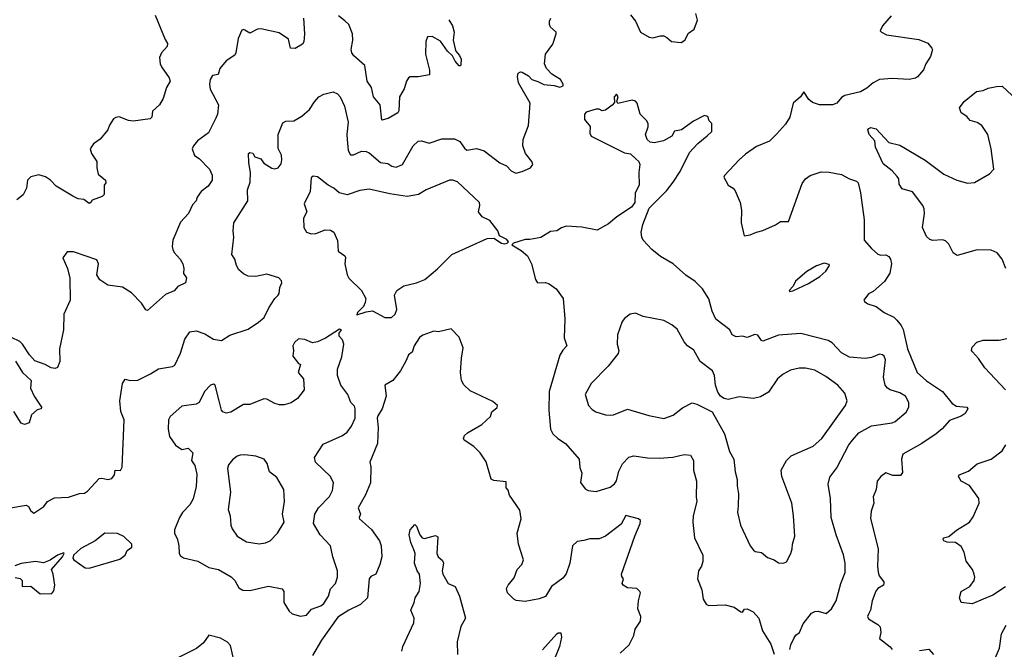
# Model space of a CAD drawing. Extents: x 1933546 to 2138868, y 524910 to 667279.
# Tile 142 of 256: x 2034554 to 2040808, y 568727 to 572725. Entities that reach past the tile are written whole.
import ezdxf

# ---------------------------------------------------------------- set-up
doc = ezdxf.new("R2010")
doc.units = 0

msp = doc.modelspace()

# ---------------------------------------------------------------- linework, layer by layer
at = {"layer": '0CON10XD'}
for points in [[(2038435, 572755.7), (2038465.4, 572715.4), (2038498, 572645), (2038553.2, 572613.2), (2038575, 572610), (2038625, 572622.5), (2038645, 572621.4), (2038665, 572612.5), (2038695, 572585.8), (2038755, 572580.5), (2038778.1, 572595), (2038801.5, 572638.5), (2038838, 572665), (2038858.8, 572721.2), (2038848.1, 572765)], [(2036356.9, 572735), (2036364.1, 572634.1), (2036360, 572585), (2036350.3, 572569.7), (2036305, 572541.2), (2036275, 572543.3), (2036260.7, 572600.7), (2036201.7, 572641.7), (2036085, 572666), (2036064.2, 572665.8), (2036015, 572638.8), (2035985, 572658.8), (2035975, 572662.5), (2035965, 572657.5), (2035941.2, 572605), (2035927.5, 572515), (2035920, 572500), (2035865, 572464), (2035825.5, 572414.5), (2035815, 572376.7), (2035779.3, 572370.7), (2035764.2, 572345.8), (2035760, 572315), (2035764.3, 572284.3), (2035817.1, 572185), (2035810.6, 572125), (2035800.4, 572099.6), (2035753, 572007), (2035684, 571955), (2035658, 571925), (2035650, 571905), (2035665, 571862.5), (2035693.9, 571843.9), (2035760, 571775), (2035777, 571737), (2035777.5, 571705), (2035752.1, 571667.9), (2035706.7, 571635), (2035681.7, 571598.3), (2035675.8, 571574.2), (2035651.2, 571548.8), (2035626.7, 571495), (2035575, 571438.8), (2035527.1, 571325), (2035522.5, 571285), (2035526.2, 571265), (2035535.9, 571245.9), (2035574.2, 571205), (2035590, 571175), (2035595.8, 571145), (2035593.6, 571113.6), (2035613.8, 571085), (2035606.7, 571055), (2035559.3, 571030.7), (2035535, 571002.5), (2035480.2, 570979.8), (2035365, 570877.5), (2035355, 570882.5), (2035327.8, 570925), (2035265, 570990.6), (2035206.7, 571026.7), (2035115, 571040), (2035062.8, 571072.8), (2035044.2, 571105), (2035054.3, 571175), (2035045, 571199.2), (2034895, 571251.2), (2034855, 571250), (2034827.5, 571212.5), (2034858.8, 571145), (2034873, 571083), (2034874.2, 570945), (2034834.5, 570855.5), (2034833.3, 570755), (2034807.8, 570635), (2034808.8, 570555), (2034793.6, 570516.4), (2034779.2, 570510.8), (2034755, 570514.2), (2034715, 570536.2), (2034649.5, 570559.5), (2034616.4, 570596.4), (2034572.5, 570665), (2034555, 570682.5), (2034503, 570707)], [(2035414.2, 572754.2), (2035478.3, 572598.3), (2035493.6, 572573.6), (2035490, 572555), (2035455.7, 572514.3), (2035442.9, 572485), (2035445.7, 572445), (2035454.3, 572425), (2035503.8, 572355), (2035510, 572335), (2035486.1, 572293.9), (2035465.5, 572224.5), (2035441.2, 572185), (2035396.7, 572145), (2035392.5, 572105), (2035383.6, 572096.4), (2035275, 572081.4), (2035245, 572085.7), (2035185, 572107.1), (2035165, 572104.3), (2035150.8, 572095), (2035124.6, 572055.4), (2035114.3, 572025), (2035065, 571967.1), (2035022.8, 571937.2), (2035002.5, 571905), (2035010.8, 571875), (2035044.2, 571825), (2035043.1, 571785), (2035052.5, 571745), (2035100, 571705), (2035101.7, 571688.3), (2035090, 571675), (2035090, 571615), (2035077, 571603), (2035015, 571580), (2035006.4, 571563.6), (2034995, 571557.5), (2034962.5, 571582.5), (2034925, 571587.1), (2034891.2, 571605), (2034785, 571667.5), (2034750, 571705), (2034717.2, 571727.2), (2034675, 571739.4), (2034625, 571728), (2034604.2, 571705), (2034597.1, 571655), (2034576.4, 571613.6), (2034535, 571582)], [(2035384.5, 570475.5), (2035435, 570508.6), (2035525, 570521.9), (2035539.7, 570530.3), (2035575, 570606.7), (2035603.7, 570696.3), (2035635, 570744), (2035675, 570748.6), (2035730.3, 570730.3), (2035785, 570695.7), (2035835, 570688.9), (2035888.1, 570721.9), (2036005, 570760.9), (2036070.8, 570805), (2036107.1, 570835), (2036135.8, 570895), (2036175.5, 570954.5), (2036196, 570975), (2036202.7, 570987.3), (2036206.2, 571025), (2036220, 571055), (2036217.1, 571067.1), (2036200, 571085), (2036125, 571108.1), (2036055, 571094.3), (2036005.8, 571095.8), (2035975, 571111.2), (2035945.7, 571135.7), (2035930.8, 571165), (2035920.8, 571205), (2035902.5, 571235), (2035914.2, 571345), (2035909.2, 571385), (2035914.4, 571435), (2036003.1, 571575), (2036001.8, 571645), (2036017.2, 571692.8), (2036021.1, 571755), (2036010, 571815), (2036007.5, 571875), (2036015, 571882.5), (2036035, 571877.5), (2036047.5, 571855), (2036085, 571841.2), (2036104.6, 571814.6), (2036155, 571783.1), (2036175, 571777.5), (2036195, 571783.3), (2036215, 571810), (2036219.2, 571835), (2036217.5, 571865), (2036196.7, 571906.7), (2036196.5, 571995), (2036225, 572070), (2036245, 572080), (2036295, 572083.3), (2036347, 572113), (2036395.5, 572154.5), (2036425.7, 572204.3), (2036455, 572236), (2036485, 572252.5), (2036545, 572267.5), (2036573.8, 572255), (2036590.8, 572235), (2036617.8, 572175), (2036641.5, 572075), (2036631.5, 571995), (2036634.5, 571964.5), (2036640.6, 571895), (2036655, 571866.2), (2036675, 571867.5), (2036725, 571890.9), (2036755, 571888.2), (2036775, 571878.9), (2036845, 571818.1), (2036892.5, 571812.5), (2036917.5, 571795), (2036945, 571789.2), (2036985.8, 571805), (2037054.3, 571925), (2037085, 571954.2), (2037105.5, 571955.5), (2037155, 571940), (2037235, 571968.8), (2037315, 571969.4), (2037350.7, 571950.7), (2037378.7, 571908.7), (2037395, 571896), (2037455, 571908.1), (2037505, 571892.9), (2037605, 571816.5), (2037646, 571796), (2037675, 571764.2), (2037705, 571750.6), (2037745, 571760), (2037798.6, 571785), (2037814.6, 571805), (2037808.1, 571825), (2037766.9, 571875), (2037750, 571925), (2037752.5, 571965), (2037786.7, 572053.3), (2037795.8, 572195), (2037722.9, 572325), (2037716, 572365), (2037721.2, 572385), (2037735, 572393.8), (2037745, 572392), (2037785, 572367.5), (2037806.2, 572345), (2037845, 572333.1), (2037882.4, 572312.4), (2037948.1, 572308.1), (2037985, 572296.2), (2038006.7, 572305), (2038006.7, 572315), (2037988.8, 572345), (2037935, 572378.8), (2037901.2, 572415), (2037887.5, 572445), (2037894, 572505), (2037940.7, 572569.3), (2037962.5, 572635), (2037962.5, 572645), (2037925, 572677.5), (2037918.8, 572695), (2037918.8, 572715), (2037928.8, 572735)], [(2037279.4, 572725), (2037304.3, 572685), (2037313.1, 572645), (2037308.2, 572595), (2037319.5, 572539.5), (2037324.4, 572524.4), (2037348.3, 572498.3), (2037357.5, 572475), (2037357.1, 572442.9), (2037355, 572432.5), (2037345, 572432.5), (2037321.1, 572461.1), (2037304, 572495), (2037270.8, 572525), (2037227.6, 572587.6), (2037175, 572618.8), (2037145, 572616.7), (2037134.1, 572585.9), (2037132, 572505), (2037157.5, 572405), (2037156.7, 572375), (2037085, 572362.9), (2037035, 572362), (2037023.8, 572355), (2037010.8, 572335), (2036995.8, 572285), (2036967.1, 572235), (2036962.9, 572147.1), (2036956.6, 572133.4), (2036895, 572097.5), (2036855, 572087.5), (2036844.6, 572184.6), (2036800.6, 572235), (2036789.2, 572295), (2036761.9, 572335), (2036745.6, 572435), (2036677.1, 572495), (2036664.4, 572515), (2036660.5, 572535), (2036670.9, 572595), (2036667.9, 572635), (2036645.2, 572695.2), (2036618.4, 572718.4), (2036579.4, 572749.4)], [(2040090.3, 572749.7), (2040034, 572685), (2040020, 572655), (2040027.5, 572645), (2040059.1, 572629.1), (2040265, 572600), (2040323.3, 572575), (2040348.8, 572545), (2040351.2, 572535), (2040339.5, 572490.5), (2040310, 572445), (2040295, 572407.5), (2040257.7, 572362.3), (2040245, 572353.3), (2040205, 572344.2), (2040095, 572351.1), (2040015, 572344.5), (2039975, 572324.4), (2039935, 572290), (2039895, 572266.9), (2039795, 572242.9), (2039775, 572230), (2039745.4, 572194.6), (2039716.2, 572183.8), (2039635, 572183.8), (2039589.1, 572199.1), (2039567.6, 572217.6), (2039535, 572266.7), (2039513.1, 572235), (2039468, 572195), (2039445.6, 572105), (2039417.9, 572062.1), (2039361.3, 571998.7)], [(2040817.5, 571145), (2040794.5, 571204.5), (2040763.8, 571245), (2040725, 571260.6), (2040635, 571264.3), (2040508.6, 571228.6), (2040482.9, 571245), (2040455, 571300), (2040435, 571320), (2040415, 571327.1), (2040355, 571322.9), (2040335, 571328.6), (2040315, 571348), (2040289.2, 571405), (2040300.6, 571495), (2040298.9, 571525), (2040290.6, 571545), (2040225, 571632.9), (2040160, 571650), (2040141.2, 571681.2), (2040137.5, 571715), (2040128.8, 571728.8), (2040095.8, 571765), (2040039.7, 571809.7), (2039989.2, 571915), (2039986.2, 571955), (2039950, 571995), (2039942.5, 572025), (2039947.5, 572035), (2039960.5, 572039.5), (2039995, 572031.2), (2040075, 571945.8), (2040145, 571927.5), (2040305, 571832.2), (2040425, 571743.3), (2040506.7, 571705), (2040575, 571687.1), (2040619.7, 571690.3), (2040715, 571746), (2040741.2, 571775), (2040725.8, 571904.2), (2040703.6, 571995), (2040665, 572052.9), (2040635, 572072.9), (2040591.2, 572085), (2040570.3, 572110.3), (2040535, 572133.8), (2040524, 572165), (2040554, 572205), (2040631.9, 572268.1), (2040673.3, 572275), (2040705, 572290), (2040758.3, 572301.7), (2040795, 572303.1), (2040948.9, 572158.9)], [(2039446.9, 568725), (2039452.9, 568755), (2039471.4, 568795), (2039485, 568818), (2039507.5, 568835), (2039531.3, 568888.7), (2039583.1, 568956.9), (2039605, 568968), (2039625, 568968.8), (2039676.4, 568953.6), (2039710, 568985), (2039740, 569035), (2039770, 569145), (2039797.5, 569215), (2039798.1, 569275), (2039787.6, 569327.6), (2039739.4, 569455), (2039708.5, 569565), (2039704.5, 569684.5), (2039689.4, 569775), (2039699.7, 569820.3), (2039745, 569880), (2039820.6, 570025), (2039843.1, 570055), (2039885, 570101.4), (2039965, 570145.6), (2040095, 570164.4), (2040115, 570174.4), (2040185, 570232), (2040202, 570265), (2040201.2, 570295), (2040181.2, 570335), (2040145, 570355.7), (2040083.9, 570373.9), (2040065.4, 570385.4), (2040051.1, 570405), (2040041.1, 570455), (2040054.2, 570565), (2040045, 570588.8), (2040035, 570598), (2040015, 570601.2), (2039965, 570580), (2039925, 570573.3), (2039825, 570582.5), (2039775, 570610.5), (2039715, 570674.2), (2039688.9, 570688.9), (2039515, 570732.7), (2039375, 570721.9), (2039275, 570683.8), (2039267, 570687), (2039242.7, 570722.7), (2039224.3, 570725.7), (2039175, 570708), (2039145, 570715.7), (2039105, 570711.4), (2039078.8, 570725), (2039065.8, 570755), (2038975, 570822.5), (2038952.5, 570875), (2038931.7, 570951.7), (2038891.2, 571015), (2038845, 571063.3), (2038785, 571102.5), (2038704.1, 571174.1), (2038625, 571222), (2038568.8, 571265), (2038515, 571324), (2038505.7, 571345), (2038501.9, 571375), (2038513.1, 571425), (2038552.8, 571527.2), (2038661.8, 571638.2), (2038705, 571692.5), (2038749.1, 571760.9), (2038808.9, 571881.1), (2038861.5, 571938.5), (2038921.7, 571988.3), (2038950, 572015), (2038950, 572065), (2038933, 572083), (2038925, 572110), (2038905, 572117.5), (2038835, 572080), (2038757.5, 572025), (2038713.4, 572016.6), (2038696.7, 571985), (2038644.2, 571955.8), (2038585, 571942.5), (2038558.3, 571948.3), (2038540, 571965), (2038530, 571995), (2038546.2, 572045), (2038545.8, 572065.8), (2038535.8, 572085.8), (2038496, 572125), (2038476.2, 572195), (2038465, 572208), (2038445, 572214.2), (2038353, 572193), (2038347.5, 572205), (2038356.1, 572236.1), (2038345, 572252.5), (2038330, 572235), (2038331.7, 572198.3), (2038318.3, 572181.7), (2038275, 572151.2), (2038255, 572146.7), (2038235, 572156), (2038216.6, 572156.6), (2038153.1, 572136.9), (2038141.9, 572125), (2038141.4, 572091.4), (2038177, 572047), (2038176, 572005), (2038184.4, 571984.4), (2038395, 571880), (2038435, 571874.2), (2038468.3, 571841.7), (2038486.2, 571825), (2038493.8, 571805), (2038486.7, 571755), (2038489.5, 571675), (2038464.2, 571625), (2038462, 571565), (2038441.2, 571535), (2038347.7, 571472.3), (2038295, 571428.8), (2038222.3, 571387.7), (2038125, 571407.1), (2038025, 571414.2), (2037995.8, 571404.2), (2037965.8, 571384.2), (2037925, 571380), (2037865, 571342), (2037795, 571328.8), (2037765, 571330), (2037690, 571305), (2037680, 571295), (2037739.7, 571259.7), (2037780, 571225), (2037806, 571175), (2037830, 571075), (2037843.6, 571053.6), (2037895, 571056.7), (2037918.3, 571048.3), (2037962.5, 571015), (2038006.7, 570955), (2038015.8, 570825), (2038012.5, 570705), (2038029.2, 570655), (2038003.2, 570626.8), (2037986, 570595), (2037917.5, 570365), (2037914.5, 570245), (2037925.7, 570125), (2037941.2, 570095), (2037973.3, 570065), (2038021.2, 570035), (2038107.1, 569935), (2038111.1, 569881.1), (2038124, 569845), (2038116.2, 569786.2), (2038145, 569746.7), (2038165.9, 569735.9), (2038215, 569730), (2038305, 569755.8), (2038332.6, 569777.4), (2038345, 569796.2), (2038360.7, 569859.3), (2038382.9, 569905), (2038423.7, 569946.3), (2038455, 569955.7), (2038542.4, 569942.4), (2038615, 569941.5), (2038703.6, 569946.4), (2038775, 569964.3), (2038815, 569960), (2038834.4, 569925), (2038834.4, 569865), (2038853.1, 569795), (2038850, 569695), (2038855.8, 569665), (2038831.4, 569575), (2038830, 569535), (2038840, 569435), (2038893.1, 569325), (2038893.3, 569285), (2038884.4, 569255.6), (2038866, 569225), (2038860, 569175), (2038886.2, 569105), (2038896.2, 569045), (2038914.1, 569014.1), (2038930, 569005), (2039035, 569009.2), (2039092.5, 568995), (2039135, 568964.2), (2039145, 568962.5), (2039158.8, 568981.2), (2039175, 568984.2), (2039214, 568965), (2039248.8, 568925), (2039272.5, 568845), (2039325, 568760), (2039347, 568697)], [(2039361.3, 571998.7), (2039316.2, 571953.8), (2039235, 571920), (2039165, 571871.4), (2039124.2, 571835), (2039030, 571735), (2039026.7, 571725), (2039054.2, 571674.2), (2039086.7, 571655), (2039098.3, 571638.3), (2039131.2, 571565), (2039138, 571515), (2039136.9, 571435), (2039155, 571353.3), (2039195, 571358), (2039235, 571376.2), (2039275, 571386), (2039355, 571422), (2039385.7, 571444.3), (2039436.9, 571443.1), (2039524.2, 571685), (2039544.6, 571715.4), (2039575, 571735.6), (2039645, 571758.9), (2039695, 571757.8), (2039775, 571741.9), (2039825, 571714.3), (2039869.7, 571699.7), (2039879.4, 571689.4), (2039895.5, 571625), (2039918.5, 571455), (2039919.2, 571325), (2039965, 571271.2), (2040005, 571236.2), (2040025, 571230), (2040055, 571231.2), (2040075, 571221.2), (2040086, 571205), (2040092.5, 571175), (2040080.8, 571115), (2040046.8, 571063.2), (2039975, 570999.2), (2039945, 570983.8), (2039916.7, 570945), (2039920, 570935), (2039941.2, 570921.2), (2039995, 570904.2), (2040046, 570865), (2040105.9, 570835.9), (2040126.5, 570816.5), (2040153.4, 570783.4), (2040165, 570758), (2040194.2, 570635), (2040254.4, 570485), (2040315, 570432.3), (2040415.8, 570365), (2040477.1, 570287.1), (2040505, 570271.2), (2040570, 570265), (2040576.7, 570255), (2040560, 570225), (2040535, 570206.7), (2040460.3, 570179.7), (2040413.3, 570126.7), (2040375.7, 570095), (2040285, 570033.5), (2040164.6, 569965.4), (2040154.3, 569935), (2040160.7, 569849.3), (2040148.3, 569831.7), (2040100.7, 569830.7), (2040055, 569848.8), (2040023.3, 569825), (2040001.2, 569795), (2039995, 569742.5), (2039975.6, 569695), (2039979.4, 569655), (2039962.5, 569605), (2039958.8, 569558.8), (2040006.2, 569366.2), (2040002.1, 569255), (2040006.7, 569216.7), (2040014.5, 569194.5), (2040042.5, 569155), (2040042.5, 569145), (2040040, 569135), (2040005, 569113.8), (2039992.8, 569097.2), (2039969.4, 569035), (2039959.2, 568975), (2039945, 568950), (2039940, 568935), (2039945, 568920), (2040005, 568885.8), (2040019.1, 568869.1), (2040023.3, 568835), (2040016.2, 568795), (2040082.7, 568742.7), (2040095.6, 568725.6)], [(2036915, 570834), (2036938.8, 570855), (2036949.2, 570885), (2036935.8, 570975), (2036949.5, 571005), (2036995, 571035.5), (2037075, 571054.2), (2037126.7, 571075), (2037207, 571143), (2037298.8, 571235), (2037524.1, 571335.9), (2037565, 571336.7), (2037615, 571306), (2037635, 571302.5), (2037650, 571305), (2037660, 571315), (2037648.8, 571328.8), (2037602, 571352), (2037592, 571385), (2037539.8, 571449.8), (2037492.2, 571472.2), (2037469.4, 571505), (2037477.8, 571545), (2037474, 571565), (2037335, 571694.4), (2037305, 571705.7), (2037283.4, 571706.6), (2037135.7, 571644.3), (2037086.7, 571615), (2037015, 571602.5), (2036905, 571619.6), (2036775, 571648.9), (2036715, 571640), (2036635, 571613.3), (2036582.5, 571625), (2036550, 571655), (2036513.5, 571673.5), (2036445, 571726.7), (2036418.3, 571731.7), (2036405, 571720), (2036398.8, 571635), (2036361.9, 571555), (2036378.6, 571505), (2036356, 571465), (2036358.8, 571405), (2036375, 571376.7), (2036405, 571366), (2036435, 571367.5), (2036495, 571391.4), (2036527.9, 571387.9), (2036550, 571375), (2036573, 571323), (2036577.5, 571255), (2036618.8, 571225), (2036623.8, 571215), (2036618.8, 571175), (2036634.1, 571104.1), (2036644.1, 571084.1), (2036726.1, 571006.1), (2036753.3, 570955), (2036749.5, 570929.5), (2036737.1, 570902.9), (2036700, 570865), (2036695, 570850), (2036755, 570870.8), (2036795, 570876), (2036874.2, 570834.2), (2036915, 570834)], [(2039445, 571000), (2039465, 571002.5), (2039565, 571050), (2039636.7, 571095), (2039675, 571127.5), (2039697.5, 571165), (2039695, 571170), (2039665, 571180), (2039615, 571161.2), (2039555, 571126.2), (2039482.5, 571065), (2039467, 571033), (2039442.5, 571005), (2039445, 571000)], [(2039405, 569274), (2039425, 569283.3), (2039452, 569335), (2039461.2, 569365), (2039462, 569395), (2039478.1, 569445), (2039470, 569575), (2039458.1, 569655), (2039395.6, 569825), (2039390.6, 569865), (2039425, 569925.7), (2039455, 569955.7), (2039593.2, 570016.8), (2039650, 570065), (2039799.2, 570275), (2039810, 570305), (2039794.4, 570354.4), (2039750.8, 570405), (2039675, 570460), (2039605, 570500), (2039545, 570513.1), (2039505, 570511.9), (2039450.7, 570499.3), (2039403.8, 570475), (2039367.5, 570445), (2039310.5, 570359.5), (2039260.5, 570329.5), (2039215, 570320), (2039125, 570330), (2039055, 570314.2), (2039029.7, 570319.7), (2039006.2, 570335), (2038989.7, 570359.7), (2038974.4, 570405), (2038966.6, 570466.6), (2038954.2, 570495), (2038877.5, 570555), (2038836.7, 570626.7), (2038795, 570654.3), (2038775, 570680), (2038729.9, 570759.9), (2038696.7, 570786.7), (2038645, 570815.5), (2038515, 570840), (2038465, 570862.5), (2038432.5, 570855), (2038395, 570826.7), (2038381.7, 570808.3), (2038350.8, 570725), (2038350, 570665), (2038359.4, 570625), (2038355.7, 570605), (2038292.5, 570525), (2038185, 570414), (2038146.2, 570345), (2038167.5, 570275), (2038189.7, 570249.7), (2038213.3, 570235), (2038275, 570216), (2038305, 570214), (2038325, 570216), (2038415, 570251.1), (2038550.9, 570210.9), (2038645, 570192.5), (2038705, 570214.2), (2038765, 570261.4), (2038825, 570292.5), (2038854.5, 570284.5), (2038953.3, 570235), (2039030, 570095), (2039062.6, 569982.6), (2039090.8, 569935), (2039098.6, 569855), (2039112.5, 569805), (2039110.6, 569765), (2039120.6, 569715), (2039117.5, 569637.5), (2039114.4, 569595), (2039131.9, 569515), (2039194, 569385), (2039215, 569356.7), (2039225, 569348.8), (2039265, 569342.5), (2039305, 569310), (2039347.5, 569295), (2039375, 569276.7), (2039405, 569274)], [(2036338.3, 568938.3), (2036375, 568944.3), (2036408.5, 568981.5), (2036466.4, 569003.6), (2036485, 569018.6), (2036515, 569063.8), (2036529.1, 569110.9), (2036560, 569145), (2036572.2, 569185), (2036573.6, 569225), (2036542.7, 569315), (2036529.4, 569385), (2036462.7, 569455), (2036420.8, 569525), (2036429.4, 569585), (2036453.1, 569625), (2036522.8, 569697.2), (2036541.9, 569735), (2036548.1, 569785), (2036528.9, 569825), (2036434, 569915), (2036426.5, 569945), (2036481.3, 570028.7), (2036605, 570084.2), (2036633.6, 570106.4), (2036661.4, 570145), (2036685.6, 570195), (2036685.5, 570255), (2036680.2, 570270.2), (2036658.1, 570295), (2036638.9, 570345), (2036593.6, 570405), (2036572.5, 570465), (2036573.6, 570505), (2036600, 570585), (2036613.3, 570665), (2036605, 570692.5), (2036582.5, 570715), (2036582.5, 570735), (2036597.5, 570755), (2036585, 570760), (2036496.4, 570703.6), (2036445, 570678.6), (2036414.1, 570674.1), (2036365, 570693.8), (2036325, 570698), (2036298.8, 570675), (2036288.8, 570655), (2036294, 570625), (2036288.3, 570588.3), (2036325, 570542.5), (2036337.5, 570535), (2036322.5, 570485), (2036357.5, 570445), (2036362, 570375), (2036319.6, 570320.4), (2036277.6, 570292.4), (2036235, 570279.5), (2036205, 570280.4), (2036175, 570288.1), (2036125, 570315.6), (2036105, 570317.8), (2036015, 570282.5), (2035975, 570281.2), (2035895, 570232.5), (2035866.7, 570226.7), (2035845, 570234.2), (2035835.8, 570245), (2035820.6, 570305), (2035796, 570405), (2035785, 570410), (2035766.7, 570405), (2035727.5, 570365), (2035695, 570294), (2035675.5, 570284.5), (2035585, 570270), (2035510, 570205), (2035499.5, 570185), (2035497.5, 570125), (2035505, 570077.5), (2035543.4, 570023.4), (2035585, 569996), (2035625, 570003.8), (2035653.8, 569975), (2035644.5, 569925), (2035665.7, 569895), (2035678.7, 569838.7), (2035675, 569760), (2035655, 569683.3), (2035634.3, 569645), (2035587.5, 569595), (2035569.2, 569565), (2035538, 569485), (2035538, 569465), (2035557.5, 569425), (2035566, 569385), (2035566.2, 569335), (2035575, 569320), (2035595, 569308.8), (2035685, 569286.7), (2035756.1, 569246.1), (2035816.7, 569233.3), (2035897.8, 569187.8), (2035920.8, 569165), (2035947, 569117), (2035971.7, 569101.7), (2036015, 569100), (2036135, 569128.8), (2036220.7, 569110.7), (2036231.2, 569095), (2036231.4, 569025), (2036265, 568969.2), (2036285, 568952.9), (2036338.3, 568938.3)], [(2038368.3, 568701.7), (2038425.8, 568755), (2038456, 568815), (2038463.8, 568855), (2038496.7, 568905), (2038500, 568935), (2038480.8, 568985), (2038484.2, 569035), (2038497.1, 569085), (2038494, 569095), (2038474.1, 569114.1), (2038415, 569117.5), (2038386.7, 569135), (2038380, 569145), (2038390, 569175), (2038378.8, 569188.8), (2038375.8, 569205), (2038460.8, 569445), (2038496, 569525), (2038496.7, 569545), (2038485, 569556.7), (2038405, 569577.5), (2038375, 569522), (2038274.6, 569445.4), (2038235, 569428.5), (2038175, 569427.8), (2038138, 569418), (2038095, 569412.5), (2038066.5, 569383.5), (2038047.7, 569275), (2038025, 569206), (2038005, 569179.2), (2037933, 569127), (2037895, 569063.3), (2037853, 569047), (2037765, 569031.2), (2037707, 569037), (2037692.5, 569045), (2037652.5, 569085), (2037647, 569113), (2037656.4, 569133.6), (2037695, 569180), (2037714.2, 569235), (2037743.8, 569265), (2037753.8, 569295), (2037722, 569395), (2037714.2, 569465), (2037738.6, 569555), (2037731.7, 569611.7), (2037665.7, 569705), (2037657, 569737), (2037643.3, 569753.3), (2037645, 569790), (2037565, 569800), (2037548.3, 569808.3), (2037517, 569917), (2037478.8, 569975), (2037438.8, 570015), (2037377.5, 570055), (2037373.3, 570065), (2037380, 570085), (2037397.7, 570102.3), (2037490, 570155), (2037544.1, 570205.9), (2037553.8, 570235), (2037587.7, 570262.3), (2037590, 570275), (2037559.7, 570299.7), (2037415, 570368.8), (2037375.9, 570405.9), (2037361.2, 570435), (2037354, 570485), (2037360, 570575), (2037371.7, 570641.7), (2037345, 570710), (2037295, 570762.5), (2037215, 570742), (2037185, 570747.8), (2037115, 570722.4), (2037093.6, 570706.4), (2037059.2, 570655), (2037046.6, 570613.4), (2037023.5, 570596.5), (2037009.8, 570560.2), (2036972.5, 570495), (2036923.3, 570435), (2036873.8, 570405), (2036881.5, 570335), (2036856.1, 570253.9), (2036829.5, 570210.5), (2036824.3, 570195.7), (2036832.1, 570135), (2036827.1, 570035), (2036777.5, 569915), (2036784.3, 569885), (2036783.1, 569785), (2036750.9, 569709.1), (2036704, 569625), (2036718.8, 569585), (2036710, 569565), (2036712.5, 569555), (2036788.8, 569488.8), (2036839.4, 569415), (2036849.5, 569385), (2036855.5, 569314.5), (2036842.5, 569265), (2036815.5, 569204.5), (2036785, 569190), (2036774.4, 569175), (2036762.5, 569055), (2036718.5, 569011.5), (2036645, 568976.5), (2036575, 568930.6), (2036470.8, 568785), (2036415, 568688.6)], [(2040815, 570374.4), (2040685, 570514.3), (2040645, 570574), (2040606.2, 570615), (2040600, 570625), (2040603.8, 570645), (2040632.9, 570677.1), (2040675, 570689.4), (2040775, 570690.6), (2040825, 570701.4)], [(2034527.3, 570557.3), (2034572.5, 570485), (2034627.5, 570435), (2034622.5, 570385), (2034646.7, 570335), (2034692.5, 570265), (2034690, 570255), (2034665, 570246.7), (2034630, 570215), (2034614, 570165), (2034585, 570154.6), (2034563.9, 570163.9), (2034516.7, 570236.7)], [(2034495, 569625.8), (2034595, 569642.1), (2034610, 569635), (2034625.9, 569605.9), (2034645, 569592.5), (2034706.8, 569633.2), (2034731.2, 569665), (2034775, 569690), (2034865, 569693.1), (2034935, 569715.7), (2034965, 569718.6), (2034985, 569730.8), (2035058.7, 569811.3), (2035075, 569814.4), (2035115, 569805.7), (2035138.8, 569811.2), (2035156.7, 569835), (2035160, 569865), (2035195, 569862.5), (2035205.8, 569884.2), (2035217.5, 570185), (2035197, 570237), (2035189.2, 570305), (2035206.2, 570415), (2035225, 570442.5), (2035255, 570434), (2035305, 570436), (2035384.5, 570475.5)], [(2040815, 569124), (2040735, 569071.9), (2040673.3, 569045), (2040605, 569016), (2040533.3, 569025), (2040523.8, 569055), (2040533.8, 569095), (2040588.8, 569125), (2040616, 569165), (2040621.2, 569185), (2040616.4, 569203.6), (2040606.7, 569235), (2040566.1, 569286.1), (2040554.1, 569344.1), (2040535, 569380), (2040497.5, 569405), (2040445, 569408), (2040423.3, 569415), (2040420, 569425), (2040422.5, 569435), (2040455, 569443.8), (2040505.7, 569484.3), (2040587.5, 569535), (2040610.9, 569569.1), (2040648, 569655), (2040647.5, 569685), (2040587.7, 569767.7), (2040535, 569793.8), (2040517.5, 569825), (2040522.5, 569835), (2040580.9, 569859.1), (2040635, 569905.7), (2040725.5, 569934.5), (2040795, 569988), (2040817.8, 570025)], [(2036075, 569396.9), (2036115, 569404.3), (2036144.3, 569415.7), (2036192.5, 569465), (2036233.8, 569535), (2036222.9, 569585), (2036235.7, 569665), (2036232.2, 569742.2), (2036187.2, 569817.2), (2036140.6, 569855), (2036126.9, 569906.9), (2036106.7, 569935), (2036053.4, 569953.4), (2035985, 569962.9), (2035955, 569960.8), (2035935, 569954), (2035905, 569930), (2035881.5, 569898.5), (2035874.5, 569875), (2035893.5, 569725), (2035879.4, 569615), (2035891.4, 569575), (2035895.5, 569515), (2035903.1, 569493.1), (2035935.3, 569445.3), (2035995, 569409.2), (2036075, 569396.9)], [(2036982.5, 568715), (2036988, 568745), (2037056.7, 568895), (2037058.8, 568925), (2037038.8, 568975), (2037060.5, 569025), (2037065.6, 569055), (2037091.9, 569095), (2037100.6, 569145), (2037094.1, 569204.1), (2037079.2, 569225), (2037062.2, 569275), (2037065.4, 569335), (2037060.8, 569355), (2037037.8, 569405), (2037027.1, 569455), (2037035, 569486.7), (2037065, 569520), (2037075, 569510), (2037095, 569453.3), (2037110, 569435), (2037125, 569430.8), (2037195, 569448.8), (2037210.7, 569440.7), (2037203.3, 569335), (2037212.5, 569315), (2037240.7, 569290.7), (2037246.7, 569275), (2037238.6, 569225), (2037241.4, 569205), (2037275, 569144.2), (2037321.2, 569125), (2037348, 569065), (2037385.6, 568925), (2037357.1, 568872.9), (2037333.8, 568775), (2037334.5, 568695)], [(2034995, 569242.5), (2035191.2, 569298.8), (2035223.8, 569325), (2035236.1, 569353.9), (2035266.7, 569375), (2035267.5, 569395), (2035215, 569443.3), (2035175, 569462.5), (2035095, 569463.8), (2035034.2, 569415.8), (2034942, 569368), (2034896.7, 569325), (2034892.5, 569305), (2034897.5, 569295), (2034970, 569245), (2034995, 569242.5)], [(2034525, 569182.5), (2034557.5, 569177.5), (2034570, 569165), (2034570, 569125), (2034625, 569127.5), (2034685, 569080), (2034758.3, 569081.7), (2034771.7, 569098.3), (2034777.1, 569135), (2034767.5, 569205), (2034756.7, 569235), (2034826.2, 569315), (2034837.5, 569335), (2034835, 569340), (2034795, 569325.7), (2034746.7, 569293.3), (2034705, 569276), (2034655, 569285.8), (2034563, 569273), (2034523, 569257)], [(2040752.5, 568675), (2040776.9, 568735), (2040791.1, 568825), (2040819.4, 568880.6)], [(2037875, 568724.2), (2037966.2, 568825), (2037975, 568832), (2037991.2, 568831.2), (2037995.7, 568805), (2037982.5, 568745), (2037943.7, 568646.3)], [(2035921.7, 568631.7), (2035892.3, 568752.3), (2035875, 568773.3), (2035828.8, 568798.8), (2035755, 568816.2), (2035721.2, 568768.8), (2035677, 568733), (2035555, 568670)], [(2040270.7, 568719.3), (2040328.3, 568728.3), (2040358.1, 568695)]]:
    msp.add_lwpolyline(points, dxfattribs=at)

doc.saveas('drawing.dxf')
